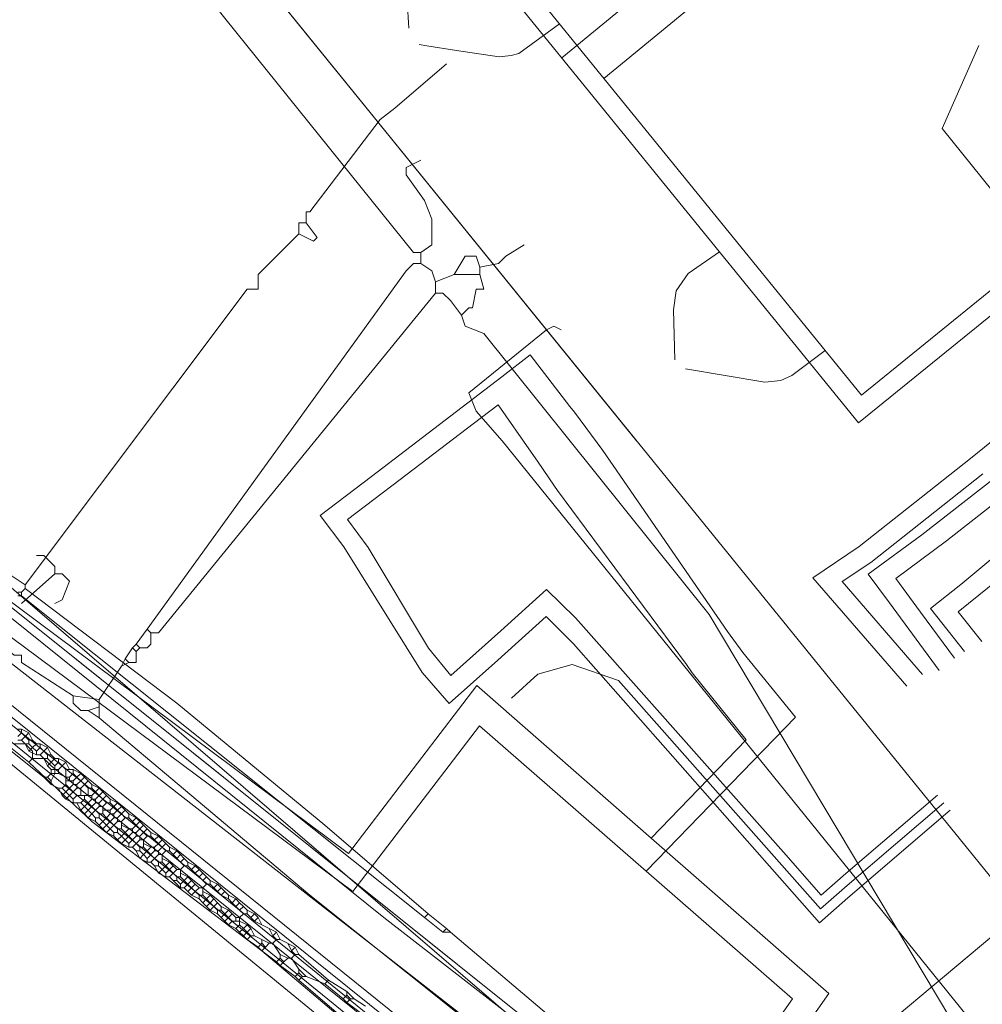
# Model space of a CAD drawing. Header units: metres. Extents: x 92810 to 93633, y 464687 to 465459.
# Tile 196 of 256: x 93231 to 93250, y 465132 to 465151. Entities that reach past the tile are written whole.
import ezdxf
from ezdxf.lldxf.tags import DXFTag

# ---------------------------------------------------------------- set-up
doc = ezdxf.new("R2010")
doc.units = ezdxf.units.M
for name, color, linetype, lineweight, transparency in [('B-OI-KL-DATA_KPN-G', 90, 'SI_B_DATA_KPN', 18, 0.4), ('B-OI-KL-DATA_LIANDER-G', 90, 'SI_B_DATA_LIANDER', 18, 0.4), ('B-OI-KL-DATA_ZIGGO BV-G', 90, 'SI_B_DATA_ZIGGO', 18, 0.4), ('B-OI-KL-ET_HS_LIANDER-G', 10, 'SI_B_ET_HS_LIANDON', 18, 0.4), ('B-OI-KL-ET_LS_LIANDER-G', 190, 'SI_B_ET_LS_LIANDER', 18, 0.4), ('B-OI-KL-GAS_LD_LIANDER-G', 30, 'SI_B_GAS_LD_LIANDER', 18, 0.4), ('B-WE-KL-DATA-G', 90, 'KL-DATA-N', 18, 0.4), ('B-WE-KL-DATA_MANTELBUIS-G', 90, 'CONTINUOUS', 18, 0.4), ('B-WE-KL-WARMTENET-G', 80, 'KL-WARMTENET-N', 18, 0.4), ('B-WE-KL-WATER-G', 170, 'KL-WATER-N', 18, 0.4)]:
    doc.layers.add(name, color=color, linetype=linetype, lineweight=lineweight, transparency=transparency)
doc.styles.get("Standard").update_dxf_attribs({"font": 'isocp.shx'})
tags = doc.linetypes.add('KL-DATA-N', pattern='A,4,-1,[101,NLCS.SHX,S=0.5,R=0,X=0,Y=0],-1,4,-1,["D",Standard,S=1,R=0,X=-0.25,Y=-0.5],-1.5', length=12.5).pattern_tags.tags
tags[18] = DXFTag(74, 10)
tags = doc.linetypes.add('KL-WARMTENET-N', pattern='A,7,-1.5,["WN",Standard,S=1,R=0,X=-0.3,Y=-0.5],-3', length=11.5).pattern_tags.tags
tags[6] = DXFTag(74, 10)
doc.linetypes.add('KL-WATER-N', pattern='A,7,-0.5,[168,NLCS.SHX,S=0.75,R=0,X=0.75,Y=0],-2', length=9.5)
doc.linetypes.add('SI_B_DATA_KPN', pattern='A,5,-2,["KPN",Standard,S=1.5,R=0,X=-0.51,Y=-0.75],-8', length=15)
doc.linetypes.add('SI_B_DATA_LIANDER', pattern='A,5,-2,["LI-DATA",Standard,S=1.5,R=0,X=-0.51,Y=-0.75],-11', length=18)
doc.linetypes.add('SI_B_DATA_ZIGGO', pattern='A,5,-2,["ZIGGO",Standard,S=1.5,R=0,X=-0.51,Y=-0.75],-9', length=16)
doc.linetypes.add('SI_B_ET_HS_LIANDON', pattern='A,5,-2,["LI-HS",Standard,S=1.5,R=0,X=-0.51,Y=-0.75],-10', length=17)
doc.linetypes.add('SI_B_ET_LS_LIANDER', pattern='A,5,-2,["LI-LS",Standard,S=1.5,R=0,X=-0.51,Y=-0.75],-10', length=17)
doc.linetypes.add('SI_B_GAS_LD_LIANDER', pattern='A,5,-2,["LI-G-LD",Standard,S=1.5,R=0,X=-0.51,Y=-0.75],-11', length=18)

msp = doc.modelspace()

# ---------------------------------------------------------------- linework, layer by layer
at = {"layer": 'B-OI-KL-DATA_KPN-G', "flags": 128}
for points in [[(93196.893, 465166.179), (93196.964, 465165.964), (93197.893, 465165.536), (93203.679, 465161.036), (93208.679, 465156.964), (93238.25, 465133.179), (93246.893, 465126.464), (93257.25, 465117.321), (93258.036, 465116.821), (93258.036, 465116.679), (93258.25, 465116.679), (93258.393, 465116.536), (93258.964, 465116.107)], [(93241.679, 465144.536), (93241.536, 465144.607), (93241.393, 465144.536), (93239.893, 465143.321), (93240.036, 465142.964), (93240.536, 465142.393), (93250.75, 465129.75), (93251.107, 465129.821), (93251.393, 465130.107), (93251.464, 465130.036), (93251.536, 465130.036)]]:
    msp.add_lwpolyline(points, dxfattribs=at)
at = {"layer": 'B-OI-KL-DATA_LIANDER-G', "flags": 128}
for points in [[(93229.821, 465137.893), (93230.036, 465137.893), (93230.179, 465137.75), (93239.607, 465130.179), (93240.321, 465129.536), (93242.036, 465128.107), (93242.036, 465127.964)], [(93231.036, 465136.464), (93231.393, 465136.179)], [(93231.107, 465136.536), (93231.321, 465136.536), (93231.464, 465136.393), (93231.464, 465136.25)], [(93231.464, 465136.25), (93231.393, 465136.179)], [(93231.464, 465136.25), (93231.679, 465136.25), (93231.821, 465136.107), (93239.464, 465129.964), (93240.607, 465128.964), (93240.607, 465128.821)], [(93231.393, 465136.179), (93232.607, 465135.036), (93235.893, 465132.536), (93237.321, 465131.321), (93239.107, 465129.75), (93240.107, 465128.964), (93240.536, 465128.75)]]:
    msp.add_lwpolyline(points, dxfattribs=at)
at = {"layer": 'B-OI-KL-DATA_ZIGGO BV-G', "flags": 128}
for points in [[(93233.462, 465154.32), (93251.999, 465131.461), (93250.839, 465130.517), (93257.583, 465122.198)], [(93234.002, 465153.654), (93238.096, 465148.606)], [(93238.096, 465148.606), (93243.135, 465142.392)], [(93220.632, 465148.502), (93237.543, 465133.974)], [(93223.2, 465145.461), (93237.543, 465133.974)], [(93223.2, 465145.461), (93248.201, 465125.438), (93257.425, 465119.296), (93259.224, 465118.888)], [(93237.543, 465133.974), (93254.325, 465119.556)], [(93248.201, 465125.438), (93237.543, 465133.974)]]:
    msp.add_lwpolyline(points, dxfattribs=at)
at = {"layer": 'B-OI-KL-ET_HS_LIANDER-G'}
for p, q in [((93231.893, 465136.107), (93231.893, 465135.964)), ((93232.107, 465136.036), (93232.107, 465135.75)), ((93232.321, 465135.679), (93232.179, 465135.536)), ((93232.821, 465135.321), (93232.821, 465135.179)), ((93233.179, 465135.036), (93233.179, 465134.893)), ((93233.321, 465134.893), (93233.179, 465134.75)), ((93233.321, 465134.75), (93233.179, 465134.607)), ((93233.607, 465134.679), (93233.607, 465134.536)), ((93233.821, 465134.464), (93233.679, 465134.321)), ((93233.964, 465134.393), (93233.964, 465134.25)), ((93234.321, 465134.107), (93234.321, 465133.964)), ((93234.75, 465133.75), (93234.75, 465133.607)), ((93235.321, 465133.25), (93235.179, 465133.107)), ((93235.464, 465133.179), (93235.464, 465133.036))]:
    msp.add_line(p, q, dxfattribs=at)
at = {"layer": 'B-OI-KL-ET_HS_LIANDER-G', "flags": 128}
for points in [[(93188.321, 465170.679), (93190.464, 465168.607), (93191.607, 465167.679), (93216.321, 465148.893), (93223.821, 465143.107), (93239.25, 465130.679), (93248.464, 465123.107), (93261.607, 465112.25), (93262.036, 465111.964), (93263.179, 465111.607), (93264.607, 465111.679), (93265.179, 465111.821), (93265.964, 465112.036), (93266.179, 465112.179), (93269.107, 465114.607), (93269.179, 465114.464)], [(93189.607, 465168.179), (93196.607, 465162.679), (93204.893, 465156.393), (93211.393, 465151.536), (93214.75, 465148.893), (93222.893, 465142.679), (93228.036, 465138.607), (93260.107, 465112.321), (93261.607, 465111.179), (93262.964, 465110.821)], [(93220.321, 465144.964), (93231.679, 465135.893)], [(93231.179, 465136.821), (93231.25, 465136.821)], [(93231.25, 465136.821), (93231.393, 465136.75)], [(93231.25, 465136.821), (93231.25, 465136.75)], [(93231.25, 465136.75), (93231.179, 465136.679)], [(93231.25, 465136.75), (93231.321, 465136.679)], [(93231.321, 465136.679), (93231.25, 465136.607)], [(93231.393, 465136.75), (93231.321, 465136.679)], [(93231.321, 465136.679), (93231.393, 465136.607)], [(93231.393, 465136.75), (93231.464, 465136.607)], [(93231.179, 465136.607), (93231.25, 465136.607)], [(93231.25, 465136.607), (93231.321, 465136.536)], [(93231.321, 465136.536), (93231.393, 465136.536)], [(93231.321, 465136.536), (93231.393, 465136.393)], [(93231.393, 465136.607), (93231.464, 465136.607)], [(93231.393, 465136.607), (93231.393, 465136.536)], [(93231.393, 465136.536), (93231.464, 465136.464)], [(93231.464, 465136.464), (93231.393, 465136.393)], [(93231.464, 465136.607), (93231.536, 465136.536)], [(93231.536, 465136.536), (93231.464, 465136.464)], [(93231.464, 465136.464), (93231.536, 465136.393)], [(93231.536, 465136.536), (93231.607, 465136.536)], [(93231.607, 465136.464), (93231.536, 465136.393)], [(93231.607, 465136.536), (93231.75, 465136.464)], [(93231.607, 465136.536), (93231.607, 465136.464)], [(93231.607, 465136.464), (93231.679, 465136.393)], [(93231.75, 465136.464), (93231.679, 465136.393)], [(93231.75, 465136.464), (93231.821, 465136.321)], [(93231.393, 465136.393), (93231.536, 465136.321)], [(93231.536, 465136.393), (93231.536, 465136.321)], [(93231.536, 465136.321), (93231.607, 465136.321)], [(93231.679, 465136.393), (93231.607, 465136.321)], [(93231.607, 465136.321), (93231.679, 465136.25)], [(93231.679, 465136.393), (93231.75, 465136.321)], [(93231.679, 465136.25), (93231.75, 465136.25)], [(93231.679, 465136.25), (93231.75, 465136.107)], [(93231.75, 465136.321), (93231.821, 465136.321)], [(93231.75, 465136.321), (93231.75, 465136.25)], [(93231.75, 465136.25), (93231.821, 465136.179)], [(93231.821, 465136.321), (93231.893, 465136.25)], [(93231.893, 465136.25), (93231.821, 465136.179)], [(93231.893, 465136.25), (93231.964, 465136.25)], [(93231.964, 465136.25), (93232.107, 465136.179)], [(93231.964, 465136.25), (93231.964, 465136.179)], [(93231.821, 465136.179), (93231.75, 465136.107)], [(93231.75, 465136.107), (93231.821, 465136.036)], [(93231.821, 465136.179), (93231.893, 465136.107)], [(93231.964, 465136.179), (93231.893, 465136.107)], [(93231.964, 465136.179), (93232.036, 465136.107)], [(93232.036, 465136.107), (93231.964, 465136.036)], [(93232.107, 465136.179), (93232.036, 465136.107)], [(93232.036, 465136.107), (93232.107, 465136.036)], [(93232.107, 465136.179), (93232.179, 465136.036)], [(93231.679, 465135.893), (93231.75, 465135.893)], [(93231.679, 465135.893), (93231.821, 465135.75)], [(93231.821, 465135.964), (93231.75, 465135.893)], [(93231.75, 465135.893), (93231.821, 465135.821)], [(93231.821, 465136.036), (93231.964, 465136.036)], [(93231.821, 465136.036), (93231.821, 465135.964)], [(93231.821, 465135.964), (93231.964, 465135.964)], [(93231.893, 465135.964), (93231.821, 465135.821)], [(93231.964, 465136.036), (93231.964, 465135.964)], [(93231.964, 465135.964), (93232.107, 465135.893)], [(93232.107, 465136.036), (93232.25, 465136.036)], [(93232.107, 465135.893), (93232.179, 465135.893)], [(93232.25, 465135.964), (93232.179, 465135.893)], [(93232.179, 465135.893), (93232.179, 465135.821)], [(93232.25, 465136.036), (93232.393, 465135.964)], [(93232.25, 465136.036), (93232.25, 465135.964)], [(93232.25, 465135.964), (93232.321, 465135.893)], [(93232.321, 465135.893), (93232.25, 465135.821)], [(93232.393, 465135.964), (93232.321, 465135.893)], [(93232.321, 465135.893), (93232.393, 465135.821)], [(93232.393, 465135.964), (93232.464, 465135.893)], [(93232.464, 465135.893), (93232.393, 465135.821)], [(93232.464, 465135.893), (93232.536, 465135.821)], [(93231.821, 465135.821), (93231.821, 465135.75)], [(93231.821, 465135.75), (93231.964, 465135.679)], [(93231.964, 465135.679), (93232.036, 465135.679)], [(93231.964, 465135.679), (93232.036, 465135.536)], [(93232.107, 465135.75), (93232.036, 465135.679)], [(93232.036, 465135.679), (93232.107, 465135.607)], [(93232.107, 465135.821), (93232.25, 465135.821)], [(93232.107, 465135.75), (93232.179, 465135.679)], [(93232.179, 465135.679), (93232.107, 465135.607)], [(93232.25, 465135.75), (93232.179, 465135.679)], [(93232.179, 465135.679), (93232.321, 465135.536)], [(93232.25, 465135.821), (93232.25, 465135.75)], [(93232.25, 465135.75), (93232.321, 465135.75)], [(93232.393, 465135.821), (93232.321, 465135.75)], [(93232.321, 465135.75), (93232.321, 465135.679)], [(93232.321, 465135.679), (93232.393, 465135.679)], [(93232.393, 465135.821), (93232.464, 465135.75)], [(93232.464, 465135.75), (93232.393, 465135.679)], [(93232.393, 465135.679), (93232.393, 465135.536)], [(93232.536, 465135.821), (93232.464, 465135.75)], [(93232.464, 465135.75), (93232.536, 465135.679)], [(93232.536, 465135.821), (93232.607, 465135.75)], [(93232.536, 465135.679), (93232.607, 465135.679)], [(93232.536, 465135.679), (93232.536, 465135.536)], [(93232.607, 465135.75), (93232.75, 465135.679)], [(93232.607, 465135.75), (93232.607, 465135.679)], [(93232.607, 465135.679), (93232.679, 465135.607)], [(93232.75, 465135.679), (93232.679, 465135.607)], [(93232.75, 465135.679), (93232.821, 465135.607)], [(93232.107, 465135.607), (93232.036, 465135.536)], [(93232.036, 465135.536), (93232.107, 465135.464)], [(93232.107, 465135.607), (93232.179, 465135.536)], [(93232.179, 465135.536), (93232.107, 465135.464)], [(93232.179, 465135.536), (93232.25, 465135.464)], [(93232.321, 465135.536), (93232.25, 465135.464)], [(93232.321, 465135.536), (93232.607, 465135.536)], [(93232.464, 465135.536), (93232.464, 465135.464)], [(93232.679, 465135.607), (93232.607, 465135.536)], [(93232.607, 465135.536), (93232.607, 465135.464)], [(93232.679, 465135.607), (93232.75, 465135.536)], [(93232.75, 465135.536), (93232.679, 465135.464)], [(93232.821, 465135.607), (93232.75, 465135.536)], [(93232.75, 465135.536), (93232.821, 465135.464)], [(93232.821, 465135.607), (93232.893, 465135.536)], [(93232.893, 465135.536), (93232.821, 465135.464)], [(93232.893, 465135.536), (93232.964, 465135.464)], [(93232.107, 465135.464), (93232.25, 465135.393)], [(93232.25, 465135.464), (93232.25, 465135.393)], [(93232.25, 465135.393), (93232.393, 465135.393)], [(93232.321, 465135.393), (93232.393, 465135.25)], [(93232.464, 465135.464), (93232.393, 465135.393)], [(93232.393, 465135.393), (93232.464, 465135.321)], [(93232.464, 465135.321), (93232.393, 465135.25)], [(93232.464, 465135.464), (93232.536, 465135.393)], [(93232.536, 465135.393), (93232.464, 465135.321)], [(93232.464, 465135.321), (93232.536, 465135.25)], [(93232.607, 465135.464), (93232.536, 465135.393)], [(93232.536, 465135.393), (93232.607, 465135.321)], [(93232.607, 465135.321), (93232.536, 465135.25)], [(93232.607, 465135.464), (93232.679, 465135.464)], [(93232.679, 465135.393), (93232.607, 465135.321)], [(93232.607, 465135.321), (93232.679, 465135.25)], [(93232.679, 465135.464), (93232.679, 465135.393)], [(93232.679, 465135.393), (93232.75, 465135.393)], [(93232.75, 465135.321), (93232.679, 465135.25)], [(93232.821, 465135.464), (93232.75, 465135.393)], [(93232.75, 465135.393), (93232.75, 465135.321)], [(93232.75, 465135.321), (93232.821, 465135.321)], [(93232.821, 465135.464), (93232.893, 465135.393)], [(93232.893, 465135.393), (93232.821, 465135.321)], [(93232.893, 465135.393), (93232.964, 465135.393)], [(93232.964, 465135.464), (93233.107, 465135.393)], [(93232.964, 465135.464), (93232.964, 465135.393)], [(93232.964, 465135.393), (93233.036, 465135.321)], [(93233.036, 465135.321), (93232.964, 465135.25)], [(93233.107, 465135.393), (93233.036, 465135.321)], [(93233.036, 465135.321), (93233.107, 465135.25)], [(93233.107, 465135.393), (93233.179, 465135.321)], [(93233.179, 465135.321), (93233.107, 465135.25)], [(93233.179, 465135.321), (93233.321, 465135.179)], [(93232.393, 465135.25), (93232.464, 465135.179)], [(93232.536, 465135.25), (93232.464, 465135.179)], [(93232.464, 465135.179), (93232.536, 465135.107)], [(93232.536, 465135.25), (93232.607, 465135.179)], [(93232.607, 465135.179), (93232.536, 465135.107)], [(93232.536, 465135.107), (93232.679, 465135.036)], [(93232.679, 465135.25), (93232.607, 465135.179)], [(93232.607, 465135.179), (93232.679, 465135.107)], [(93232.679, 465135.25), (93232.75, 465135.179)], [(93232.679, 465135.107), (93232.75, 465135.107)], [(93232.679, 465135.107), (93232.679, 465135.036)], [(93232.75, 465135.179), (93232.821, 465135.179)], [(93232.75, 465135.179), (93232.75, 465135.107)], [(93232.75, 465135.107), (93232.821, 465135.036)], [(93232.821, 465135.25), (93232.964, 465135.25)], [(93232.821, 465135.179), (93232.893, 465135.107)], [(93232.893, 465135.107), (93232.821, 465135.036)], [(93232.964, 465135.179), (93232.893, 465135.107)], [(93232.893, 465135.107), (93232.964, 465135.036)], [(93232.964, 465135.25), (93232.964, 465135.179)], [(93232.964, 465135.179), (93233.036, 465135.179)], [(93233.036, 465135.107), (93232.964, 465135.036)], [(93233.107, 465135.25), (93233.036, 465135.179)], [(93233.036, 465135.179), (93233.036, 465135.107)], [(93233.036, 465135.107), (93233.107, 465135.107)], [(93233.107, 465135.25), (93233.179, 465135.179)], [(93233.179, 465135.179), (93233.107, 465135.107)], [(93233.107, 465135.107), (93233.107, 465135.036)], [(93233.25, 465135.25), (93233.179, 465135.179)], [(93233.179, 465135.179), (93233.25, 465135.107)], [(93233.25, 465135.107), (93233.179, 465135.036)], [(93233.25, 465135.107), (93233.321, 465135.107)], [(93233.321, 465135.179), (93233.464, 465135.107)], [(93233.321, 465135.179), (93233.321, 465135.107)], [(93233.321, 465135.107), (93233.393, 465135.036)], [(93233.464, 465135.107), (93233.393, 465135.036)], [(93233.464, 465135.107), (93233.536, 465135.036)], [(93232.679, 465135.036), (93232.75, 465134.964)], [(93232.821, 465135.036), (93232.75, 465134.964)], [(93232.75, 465134.964), (93232.821, 465134.893)], [(93232.821, 465135.036), (93232.893, 465134.964)], [(93232.893, 465134.964), (93232.821, 465134.893)], [(93232.964, 465135.036), (93232.893, 465134.964)], [(93232.893, 465134.964), (93232.964, 465134.893)], [(93232.964, 465135.036), (93233.036, 465134.964)], [(93233.036, 465134.964), (93232.964, 465134.893)], [(93233.107, 465135.036), (93233.036, 465134.964)], [(93233.036, 465134.964), (93233.107, 465134.893)], [(93233.107, 465135.036), (93233.179, 465135.036)], [(93233.179, 465134.964), (93233.321, 465134.893)], [(93233.393, 465135.036), (93233.464, 465134.964)], [(93233.464, 465134.964), (93233.393, 465134.893)], [(93233.536, 465135.036), (93233.464, 465134.964)], [(93233.464, 465134.964), (93233.536, 465134.893)], [(93233.536, 465135.036), (93233.607, 465134.964)], [(93233.607, 465134.964), (93233.536, 465134.893)], [(93233.607, 465134.964), (93233.679, 465134.893)], [(93232.821, 465134.893), (93232.893, 465134.821)], [(93232.964, 465134.893), (93232.893, 465134.821)], [(93232.893, 465134.821), (93233.036, 465134.75)], [(93232.964, 465134.893), (93233.036, 465134.821)], [(93233.036, 465134.821), (93233.107, 465134.821)], [(93233.036, 465134.821), (93233.036, 465134.75)], [(93233.036, 465134.75), (93233.107, 465134.679)], [(93233.107, 465134.893), (93233.179, 465134.893)], [(93233.107, 465134.893), (93233.107, 465134.821)], [(93233.107, 465134.821), (93233.179, 465134.75)], [(93233.179, 465134.75), (93233.107, 465134.679)], [(93233.179, 465134.893), (93233.321, 465134.75)], [(93233.179, 465134.75), (93233.321, 465134.607)], [(93233.321, 465134.893), (93233.393, 465134.893)], [(93233.393, 465134.821), (93233.321, 465134.75)], [(93233.321, 465134.75), (93233.393, 465134.679)], [(93233.393, 465134.893), (93233.393, 465134.821)], [(93233.393, 465134.821), (93233.464, 465134.821)], [(93233.464, 465134.75), (93233.393, 465134.679)], [(93233.536, 465134.893), (93233.464, 465134.821)], [(93233.464, 465134.821), (93233.464, 465134.75)], [(93233.464, 465134.75), (93233.536, 465134.75)], [(93233.536, 465134.893), (93233.607, 465134.821)], [(93233.607, 465134.821), (93233.536, 465134.75)], [(93233.536, 465134.75), (93233.536, 465134.679)], [(93233.679, 465134.893), (93233.607, 465134.821)], [(93233.607, 465134.821), (93233.679, 465134.75)], [(93233.679, 465134.75), (93233.607, 465134.679)], [(93233.679, 465134.893), (93233.75, 465134.821)], [(93233.679, 465134.75), (93233.75, 465134.75)], [(93233.75, 465134.821), (93233.893, 465134.75)], [(93233.75, 465134.821), (93233.75, 465134.75)], [(93233.75, 465134.75), (93233.821, 465134.679)], [(93233.893, 465134.75), (93233.821, 465134.679)], [(93233.893, 465134.75), (93233.964, 465134.679)], [(93233.107, 465134.679), (93233.179, 465134.607)], [(93233.179, 465134.607), (93233.321, 465134.536)], [(93233.393, 465134.679), (93233.321, 465134.607)], [(93233.321, 465134.607), (93233.321, 465134.536)], [(93233.321, 465134.536), (93233.393, 465134.536)], [(93233.393, 465134.679), (93233.464, 465134.607)], [(93233.464, 465134.607), (93233.393, 465134.536)], [(93233.393, 465134.536), (93233.464, 465134.464)], [(93233.536, 465134.679), (93233.464, 465134.607)], [(93233.464, 465134.607), (93233.536, 465134.536)], [(93233.536, 465134.679), (93233.607, 465134.679)], [(93233.536, 465134.536), (93233.607, 465134.536)], [(93233.536, 465134.536), (93233.536, 465134.464)], [(93233.607, 465134.607), (93233.75, 465134.536)], [(93233.607, 465134.536), (93233.679, 465134.464)], [(93233.75, 465134.536), (93233.679, 465134.464)], [(93233.75, 465134.536), (93233.821, 465134.536)], [(93233.821, 465134.679), (93233.893, 465134.607)], [(93233.893, 465134.607), (93233.821, 465134.536)], [(93233.821, 465134.536), (93233.821, 465134.464)], [(93233.964, 465134.679), (93233.893, 465134.607)], [(93233.893, 465134.607), (93233.964, 465134.536)], [(93233.964, 465134.536), (93233.893, 465134.464)], [(93233.964, 465134.679), (93234.036, 465134.607)], [(93234.036, 465134.607), (93233.964, 465134.536)], [(93233.964, 465134.536), (93234.036, 465134.464)], [(93234.036, 465134.607), (93234.107, 465134.536)], [(93234.107, 465134.536), (93234.25, 465134.464)], [(93234.107, 465134.536), (93234.107, 465134.464)], [(93233.464, 465134.464), (93233.536, 465134.464)], [(93233.464, 465134.464), (93233.536, 465134.321)], [(93233.536, 465134.464), (93233.607, 465134.393)], [(93233.607, 465134.393), (93233.536, 465134.321)], [(93233.679, 465134.464), (93233.607, 465134.393)], [(93233.607, 465134.393), (93233.679, 465134.321)], [(93233.679, 465134.464), (93233.821, 465134.321)], [(93233.821, 465134.464), (93233.893, 465134.464)], [(93233.893, 465134.393), (93233.821, 465134.321)], [(93233.893, 465134.464), (93233.893, 465134.393)], [(93233.893, 465134.393), (93233.964, 465134.393)], [(93234.036, 465134.464), (93233.964, 465134.393)], [(93234.036, 465134.464), (93234.107, 465134.464)], [(93234.107, 465134.464), (93234.179, 465134.393)], [(93234.25, 465134.464), (93234.179, 465134.393)], [(93234.179, 465134.393), (93234.321, 465134.25)], [(93234.25, 465134.464), (93234.321, 465134.393)], [(93234.321, 465134.393), (93234.25, 465134.321)], [(93234.321, 465134.393), (93234.393, 465134.321)], [(93233.536, 465134.321), (93233.679, 465134.25)], [(93233.679, 465134.321), (93233.679, 465134.25)], [(93233.679, 465134.25), (93233.75, 465134.25)], [(93233.821, 465134.321), (93233.75, 465134.25)], [(93233.75, 465134.25), (93233.821, 465134.179)], [(93233.821, 465134.321), (93233.893, 465134.25)], [(93233.821, 465134.179), (93233.893, 465134.179)], [(93233.821, 465134.179), (93233.893, 465134.036)], [(93233.893, 465134.25), (93233.964, 465134.25)], [(93233.893, 465134.25), (93233.893, 465134.179)], [(93233.893, 465134.179), (93233.964, 465134.107)], [(93233.964, 465134.321), (93234.107, 465134.25)], [(93233.964, 465134.25), (93234.036, 465134.179)], [(93234.036, 465134.179), (93233.964, 465134.107)], [(93234.107, 465134.25), (93234.036, 465134.179)], [(93234.036, 465134.179), (93234.107, 465134.107)], [(93234.107, 465134.25), (93234.179, 465134.179)], [(93234.179, 465134.179), (93234.107, 465134.107)], [(93234.179, 465134.179), (93234.25, 465134.107)], [(93234.393, 465134.321), (93234.321, 465134.25)], [(93234.321, 465134.25), (93234.393, 465134.179)], [(93234.393, 465134.179), (93234.321, 465134.107)], [(93234.393, 465134.321), (93234.464, 465134.25)], [(93234.393, 465134.179), (93234.464, 465134.179)], [(93234.464, 465134.25), (93234.607, 465134.179)], [(93234.464, 465134.25), (93234.464, 465134.179)], [(93234.464, 465134.179), (93234.536, 465134.107)], [(93234.607, 465134.179), (93234.536, 465134.107)], [(93234.607, 465134.179), (93234.679, 465134.107)], [(93233.964, 465134.107), (93233.893, 465134.036)], [(93233.893, 465134.036), (93234.036, 465133.964)], [(93233.964, 465134.107), (93234.036, 465134.036)], [(93234.107, 465134.107), (93234.036, 465134.036)], [(93234.036, 465134.036), (93234.036, 465133.964)], [(93234.036, 465133.964), (93234.107, 465133.964)], [(93234.107, 465134.107), (93234.179, 465134.036)], [(93234.179, 465134.036), (93234.107, 465133.964)], [(93234.107, 465133.964), (93234.179, 465133.893)], [(93234.25, 465134.107), (93234.179, 465134.036)], [(93234.179, 465134.036), (93234.25, 465133.964)], [(93234.25, 465134.107), (93234.321, 465134.107)], [(93234.25, 465133.964), (93234.321, 465133.964)], [(93234.25, 465133.964), (93234.25, 465133.893)], [(93234.321, 465134.036), (93234.464, 465133.964)], [(93234.321, 465133.964), (93234.393, 465133.893)], [(93234.464, 465133.964), (93234.393, 465133.893)], [(93234.464, 465133.964), (93234.536, 465133.893)], [(93234.536, 465134.107), (93234.607, 465134.036)], [(93234.679, 465134.107), (93234.607, 465134.036)], [(93234.607, 465134.036), (93234.679, 465133.964)], [(93234.679, 465134.107), (93234.75, 465134.036)], [(93234.75, 465134.036), (93234.679, 465133.964)], [(93234.679, 465133.964), (93234.821, 465133.821)], [(93234.75, 465134.036), (93234.821, 465133.964)], [(93234.821, 465133.964), (93234.75, 465133.893)], [(93234.821, 465133.964), (93234.893, 465133.893)], [(93234.179, 465133.893), (93234.25, 465133.893)], [(93234.179, 465133.893), (93234.321, 465133.75)], [(93234.25, 465133.893), (93234.321, 465133.821)], [(93234.393, 465133.893), (93234.321, 465133.821)], [(93234.321, 465133.821), (93234.321, 465133.75)], [(93234.393, 465133.893), (93234.464, 465133.821)], [(93234.464, 465133.821), (93234.393, 465133.75)], [(93234.536, 465133.893), (93234.464, 465133.821)], [(93234.464, 465133.821), (93234.536, 465133.75)], [(93234.536, 465133.893), (93234.607, 465133.821)], [(93234.607, 465133.821), (93234.536, 465133.75)], [(93234.607, 465133.821), (93234.679, 465133.75)], [(93234.821, 465133.821), (93234.75, 465133.75)], [(93234.821, 465133.821), (93234.893, 465133.821)], [(93234.893, 465133.893), (93235.036, 465133.821)], [(93234.893, 465133.893), (93234.893, 465133.821)], [(93234.893, 465133.821), (93234.964, 465133.75)], [(93235.036, 465133.821), (93234.964, 465133.75)], [(93235.036, 465133.821), (93235.107, 465133.75)], [(93234.321, 465133.75), (93234.393, 465133.75)], [(93234.393, 465133.75), (93234.464, 465133.679)], [(93234.536, 465133.75), (93234.464, 465133.679)], [(93234.464, 465133.679), (93234.536, 465133.607)], [(93234.536, 465133.75), (93234.607, 465133.679)], [(93234.607, 465133.679), (93234.536, 465133.607)], [(93234.536, 465133.607), (93234.679, 465133.536)], [(93234.679, 465133.75), (93234.607, 465133.679)], [(93234.607, 465133.679), (93234.679, 465133.607)], [(93234.679, 465133.75), (93234.75, 465133.75)], [(93234.679, 465133.607), (93234.75, 465133.607)], [(93234.679, 465133.607), (93234.679, 465133.536)], [(93234.75, 465133.679), (93234.893, 465133.607)], [(93234.75, 465133.607), (93234.821, 465133.536)], [(93234.893, 465133.607), (93234.821, 465133.536)], [(93234.893, 465133.607), (93234.964, 465133.536)], [(93234.964, 465133.75), (93235.036, 465133.679)], [(93235.107, 465133.75), (93235.036, 465133.679)], [(93235.036, 465133.679), (93235.107, 465133.607)], [(93235.107, 465133.75), (93235.179, 465133.679)], [(93235.179, 465133.679), (93235.107, 465133.607)], [(93235.107, 465133.607), (93235.25, 465133.536)], [(93235.179, 465133.679), (93235.25, 465133.607)], [(93235.25, 465133.607), (93235.393, 465133.536)], [(93235.25, 465133.607), (93235.25, 465133.536)], [(93234.679, 465133.536), (93234.75, 465133.464)], [(93234.821, 465133.536), (93234.75, 465133.464)], [(93234.75, 465133.464), (93234.821, 465133.393)], [(93234.821, 465133.536), (93234.893, 465133.464)], [(93234.893, 465133.464), (93234.821, 465133.393)], [(93234.821, 465133.393), (93234.893, 465133.321)], [(93234.964, 465133.536), (93234.893, 465133.464)], [(93234.893, 465133.464), (93234.964, 465133.393)], [(93234.964, 465133.393), (93234.893, 465133.321)], [(93234.964, 465133.536), (93235.036, 465133.464)], [(93235.036, 465133.464), (93234.964, 465133.393)], [(93234.964, 465133.393), (93235.036, 465133.321)], [(93235.036, 465133.464), (93235.107, 465133.393)], [(93235.107, 465133.393), (93235.25, 465133.321)], [(93235.107, 465133.393), (93235.107, 465133.321)], [(93235.25, 465133.536), (93235.321, 465133.464)], [(93235.393, 465133.536), (93235.321, 465133.464)], [(93235.321, 465133.464), (93235.393, 465133.393)], [(93235.393, 465133.536), (93235.464, 465133.464)], [(93235.464, 465133.464), (93235.393, 465133.393)], [(93235.393, 465133.393), (93235.464, 465133.321)], [(93235.464, 465133.464), (93235.536, 465133.393)], [(93235.536, 465133.393), (93235.464, 465133.321)], [(93235.536, 465133.393), (93235.607, 465133.321)], [(93234.893, 465133.321), (93235.036, 465133.25)], [(93235.036, 465133.321), (93235.107, 465133.321)], [(93235.036, 465133.321), (93235.036, 465133.25)], [(93235.036, 465133.25), (93235.107, 465133.179)], [(93235.107, 465133.321), (93235.179, 465133.25)], [(93235.179, 465133.25), (93235.107, 465133.179)], [(93235.25, 465133.321), (93235.179, 465133.25)], [(93235.179, 465133.25), (93235.321, 465133.107)], [(93235.25, 465133.321), (93235.321, 465133.25)], [(93235.321, 465133.25), (93235.393, 465133.179)], [(93235.464, 465133.321), (93235.536, 465133.25)], [(93235.536, 465133.25), (93235.464, 465133.179)], [(93235.536, 465133.25), (93235.607, 465133.25)], [(93235.607, 465133.321), (93235.75, 465133.25)], [(93235.607, 465133.321), (93235.607, 465133.25)], [(93235.607, 465133.25), (93235.679, 465133.179)], [(93235.75, 465133.25), (93235.679, 465133.179)], [(93235.75, 465133.25), (93235.821, 465133.179)], [(93235.107, 465133.179), (93235.179, 465133.107)], [(93235.179, 465133.107), (93235.25, 465133.036)], [(93235.321, 465133.107), (93235.25, 465133.036)], [(93235.25, 465133.036), (93235.393, 465132.964)], [(93235.321, 465133.107), (93235.464, 465133.107)], [(93235.393, 465133.179), (93235.464, 465133.179)], [(93235.393, 465133.179), (93235.393, 465133.107)], [(93235.464, 465133.036), (93235.393, 465132.964)], [(93235.464, 465133.107), (93235.607, 465133.036)], [(93235.464, 465133.036), (93235.536, 465132.964)], [(93235.607, 465133.036), (93235.536, 465132.964)], [(93235.607, 465133.036), (93235.679, 465132.964)], [(93235.679, 465133.179), (93235.75, 465133.107)], [(93235.821, 465133.179), (93235.75, 465133.107)], [(93235.75, 465133.107), (93235.893, 465133.036)], [(93235.821, 465133.179), (93235.893, 465133.036)], [(93235.893, 465133.036), (93236.036, 465132.964)], [(93235.393, 465132.964), (93235.464, 465132.893)], [(93235.536, 465132.964), (93235.464, 465132.893)], [(93235.464, 465132.893), (93235.536, 465132.821)], [(93235.536, 465132.964), (93235.607, 465132.893)], [(93235.607, 465132.893), (93235.536, 465132.821)], [(93235.536, 465132.821), (93235.607, 465132.75)], [(93235.679, 465132.964), (93235.607, 465132.893)], [(93235.607, 465132.893), (93235.679, 465132.821)], [(93235.679, 465132.821), (93235.607, 465132.75)], [(93235.679, 465132.964), (93235.75, 465132.821)], [(93235.679, 465132.821), (93235.75, 465132.821)], [(93235.75, 465132.821), (93236.036, 465132.679)], [(93236.036, 465132.964), (93236.179, 465132.893)], [(93236.036, 465132.964), (93236.107, 465132.821)], [(93236.179, 465132.893), (93236.107, 465132.821)], [(93236.107, 465132.821), (93236.179, 465132.75)], [(93236.179, 465132.893), (93236.25, 465132.75)], [(93235.607, 465132.75), (93235.821, 465132.607)], [(93235.893, 465132.679), (93235.821, 465132.607)], [(93235.893, 465132.75), (93235.893, 465132.679)], [(93235.893, 465132.679), (93235.964, 465132.607)], [(93236.036, 465132.679), (93235.964, 465132.607)], [(93236.036, 465132.679), (93236.107, 465132.679)], [(93236.179, 465132.75), (93236.107, 465132.679)], [(93236.107, 465132.679), (93236.25, 465132.464)], [(93236.179, 465132.75), (93236.25, 465132.75)], [(93236.25, 465132.75), (93236.536, 465132.607)], [(93236.393, 465132.679), (93236.464, 465132.536)], [(93235.821, 465132.607), (93235.893, 465132.536)], [(93235.964, 465132.607), (93235.893, 465132.536)], [(93235.893, 465132.536), (93236.179, 465132.321)], [(93236.25, 465132.464), (93236.393, 465132.393)], [(93236.25, 465132.464), (93236.25, 465132.393)], [(93236.536, 465132.607), (93236.464, 465132.536)], [(93236.464, 465132.536), (93236.536, 465132.464)], [(93236.536, 465132.464), (93236.464, 465132.393)], [(93236.536, 465132.607), (93236.607, 465132.464)], [(93236.536, 465132.464), (93236.607, 465132.464)], [(93236.607, 465132.464), (93237.179, 465131.964)], [(93236.25, 465132.393), (93236.179, 465132.321)], [(93236.179, 465132.321), (93236.25, 465132.25)], [(93236.25, 465132.393), (93236.321, 465132.321)], [(93236.321, 465132.321), (93236.25, 465132.25)], [(93236.25, 465132.25), (93236.536, 465132.036)], [(93236.393, 465132.393), (93236.321, 465132.321)], [(93236.393, 465132.393), (93236.464, 465132.393)], [(93236.464, 465132.393), (93236.607, 465132.179)], [(93236.607, 465132.107), (93236.536, 465132.036)], [(93236.607, 465132.179), (93236.75, 465132.036)], [(93236.607, 465132.179), (93236.607, 465132.107)], [(93236.607, 465132.107), (93236.679, 465132.036)], [(93236.536, 465132.036), (93236.607, 465131.964)], [(93236.679, 465132.036), (93236.607, 465131.964)], [(93236.607, 465131.964), (93237.607, 465131.107)], [(93236.679, 465132.036), (93236.75, 465132.036)], [(93236.75, 465132.036), (93237.107, 465131.893)], [(93237.179, 465131.964), (93237.107, 465131.893)], [(93237.107, 465131.893), (93237.464, 465131.607)], [(93237.179, 465131.964), (93237.536, 465131.75)], [(93237.536, 465131.679), (93237.464, 465131.607)], [(93237.536, 465131.75), (93237.679, 465131.607)], [(93237.536, 465131.75), (93237.536, 465131.679)], [(93237.536, 465131.679), (93237.607, 465131.607)], [(93237.464, 465131.607), (93237.536, 465131.536)], [(93237.607, 465131.607), (93237.536, 465131.536)], [(93237.536, 465131.536), (93237.821, 465131.321)], [(93237.607, 465131.607), (93237.679, 465131.607)], [(93237.679, 465131.607), (93237.893, 465131.464)]]:
    msp.add_lwpolyline(points, dxfattribs=at)
at = {"layer": 'B-OI-KL-ET_LS_LIANDER-G'}
for p, q in [((93238.464, 465148.821), (93239.464, 465149.679)), ((93238.179, 465148.607), (93238.464, 465148.821)), ((93236.821, 465146.821), (93238.179, 465148.607)), ((93236.75, 465146.607), (93236.75, 465146.821)), ((93236.75, 465146.821), (93236.821, 465146.821)), ((93236.75, 465146.607), (93236.607, 465146.607)), ((93236.607, 465146.607), (93236.607, 465146.393)), ((93236.75, 465146.607), (93236.964, 465146.321)), ((93236.607, 465146.393), (93235.821, 465145.607)), ((93236.893, 465146.25), (93236.607, 465146.393)), ((93236.964, 465146.321), (93236.893, 465146.25)), ((93235.821, 465145.607), (93235.821, 465145.321)), ((93235.607, 465145.321), (93231.321, 465139.607)), ((93235.821, 465145.321), (93235.607, 465145.321)), ((93230.679, 465140.036), (93231.321, 465139.607)), ((93231.321, 465139.536), (93231.25, 465139.464)), ((93231.321, 465139.607), (93231.321, 465139.536)), ((93231.321, 465139.536), (93234.25, 465137.321)), ((93231.179, 465139.464), (93231.25, 465139.464)), ((93231.179, 465139.393), (93231.25, 465139.393)), ((93231.25, 465139.464), (93231.25, 465139.393)), ((93231.25, 465139.393), (93239.036, 465133.179)), ((93229.75, 465137.964), (93243.107, 465127.107)), ((93234.25, 465137.321), (93237.107, 465134.964)), ((93237.107, 465134.964), (93239.107, 465133.25)), ((93239.107, 465133.25), (93239.036, 465133.179)), ((93239.107, 465133.25), (93239.464, 465132.964)), ((93244.893, 465128.536), (93250.607, 465133.321)), ((93239.036, 465133.179), (93239.393, 465132.893)), ((93239.464, 465132.964), (93239.393, 465132.893)), ((93239.393, 465132.893), (93239.536, 465132.893)), ((93239.464, 465132.964), (93239.536, 465132.893)), ((93239.536, 465132.893), (93241.393, 465131.321))]:
    msp.add_line(p, q, dxfattribs=at)
at = {"layer": 'B-OI-KL-GAS_LD_LIANDER-G'}
msp.add_line((93232.75, 465137.393), (93232.75, 465137.036), dxfattribs=at)
at = {"layer": 'B-OI-KL-GAS_LD_LIANDER-G', "flags": 128}
for points in [[(93228.893, 465158.25), (93229.036, 465158.25), (93229.107, 465158.107), (93238.821, 465146.036), (93238.964, 465146.036)], [(93238.964, 465146.036), (93239.179, 465146.179), (93239.179, 465146.679), (93239.036, 465147.036), (93238.679, 465147.536), (93238.679, 465147.679), (93238.964, 465147.821)], [(93220.107, 465146.893), (93221.107, 465146.321), (93221.464, 465146.036), (93231.107, 465138.25), (93231.25, 465138.25), (93231.25, 465138.107), (93232.25, 465137.464)], [(93240.107, 465145.75), (93240.464, 465145.821), (93240.607, 465145.964), (93240.964, 465146.179)], [(93238.964, 465146.036), (93238.964, 465145.821)], [(93239.607, 465145.607), (93239.821, 465145.964), (93240.036, 465145.964), (93240.107, 465145.75)], [(93238.964, 465145.821), (93238.821, 465145.821), (93238.679, 465145.679), (93233.679, 465138.75)], [(93238.964, 465145.821), (93239.179, 465145.679), (93239.25, 465145.464)], [(93240.107, 465145.75), (93240.107, 465145.607)], [(93239.607, 465145.607), (93239.25, 465145.464)], [(93239.607, 465145.607), (93240.107, 465145.607)], [(93240.107, 465145.607), (93240.179, 465145.321), (93240.036, 465145.321), (93239.964, 465144.964), (93239.893, 465144.964), (93239.75, 465144.821)], [(93239.25, 465145.464), (93239.25, 465145.25)], [(93239.25, 465145.25), (93233.893, 465138.679), (93233.75, 465138.679)], [(93239.25, 465145.25), (93239.393, 465145.25), (93239.536, 465145.107), (93239.75, 465144.821)], [(93239.75, 465144.821), (93239.821, 465144.607), (93240.179, 465144.464), (93244.536, 465139.036), (93250.036, 465129.821), (93250.179, 465129.679), (93256.393, 465121.964)], [(93231.536, 465140.179), (93231.679, 465140.179), (93231.893, 465139.964), (93231.893, 465139.821)], [(93231.893, 465139.821), (93231.25, 465139.25)], [(93231.893, 465139.821), (93232.036, 465139.821), (93232.179, 465139.679), (93232.036, 465139.321), (93231.893, 465139.25)], [(93233.679, 465138.75), (93233.464, 465138.464)], [(93233.679, 465138.75), (93233.75, 465138.679)], [(93233.75, 465138.679), (93233.75, 465138.464), (93233.679, 465138.393), (93233.536, 465138.393)], [(93233.393, 465138.393), (93233.25, 465138.179)], [(93233.464, 465138.464), (93233.393, 465138.393)], [(93233.393, 465138.393), (93233.464, 465138.321)], [(93233.464, 465138.464), (93233.536, 465138.393)], [(93233.536, 465138.393), (93233.464, 465138.321)], [(93233.25, 465138.179), (93233.179, 465138.036)], [(93233.25, 465138.179), (93233.321, 465138.107)], [(93233.464, 465138.321), (93233.464, 465138.107), (93233.321, 465138.107)], [(93233.179, 465138.036), (93232.75, 465137.393)], [(93233.321, 465138.107), (93233.179, 465138.036)], [(93232.25, 465137.464), (93232.75, 465137.393)], [(93232.25, 465137.464), (93232.25, 465137.321), (93232.393, 465137.179), (93232.536, 465137.179)], [(93232.75, 465137.25), (93232.536, 465137.179)], [(93232.536, 465137.179), (93232.75, 465137.036)], [(93232.75, 465137.036), (93236.821, 465133.607), (93249.964, 465123.107), (93250.821, 465122.464), (93256.964, 465121.321), (93257.036, 465121.25), (93258.25, 465119.679)]]:
    msp.add_lwpolyline(points, dxfattribs=at)
at = {"layer": 'B-WE-KL-DATA-G'}
for points in [[(93169.43, 465190.19), (93175.14, 465183.24), (93179.1, 465178.73), (93183.3, 465174.44), (93187.71, 465170.37), (93192.35, 465166.56), (93223.31, 465142.87), (93261.71, 465111.64), (93263.16, 465111.17), (93266.2, 465111.62), (93269.36, 465114.29), (93278.79, 465124.1), (93289.89, 465134.6), (93296.73, 465140.49), (93301.36, 465144.22), (93307.2, 465148.62), (93329.19, 465166.02), (93347.08, 465181.19), (93354.264, 465187)], [(93241.888, 465138.067), (93241.224, 465137.883)], [(93242.786, 465137.762), (93241.888, 465138.067)], [(93241.224, 465137.883), (93240.717, 465137.417)], [(93245.886, 465134.247), (93242.786, 465137.762)], [(93249.071, 465135.397), (93247.201, 465133.798)], [(93246.685, 465133.343), (93245.886, 465134.247)], [(93247.201, 465133.798), (93246.685, 465133.343)]]:
    msp.add_lwpolyline(points, dxfattribs=at)
at = {"layer": 'B-WE-KL-DATA_MANTELBUIS-G'}
for points in [[(93241.888, 465138.067), (93241.224, 465137.883)], [(93242.786, 465137.762), (93241.888, 465138.067)], [(93241.224, 465137.883), (93240.717, 465137.417)], [(93245.886, 465134.247), (93242.786, 465137.762)], [(93249.071, 465135.397), (93247.201, 465133.798)], [(93246.685, 465133.343), (93245.886, 465134.247)], [(93247.201, 465133.798), (93246.685, 465133.343)]]:
    msp.add_lwpolyline(points, dxfattribs=at)
at = {"layer": 'B-WE-KL-WARMTENET-G'}
for points in [[(93242.504, 465149.397), (93247.245, 465153.299)], [(93247.422, 465142.738), (93239.147, 465152.928)], [(93247.477, 465143.272), (93239.891, 465152.615)], [(93241.688, 465149.799), (93244.567, 465152.168)], [(93238.736, 465150.368), (93238.667, 465151.433)], [(93241.644, 465150.455), (93240.856, 465149.88)], [(93239.084, 465150.029), (93238.934, 465150.054)], [(93239.656, 465149.939), (93239.084, 465150.029)], [(93240.477, 465149.816), (93239.656, 465149.939)], [(93249.04, 465148.427), (93249.746, 465150.033)], [(93240.711, 465149.838), (93240.477, 465149.816)], [(93240.856, 465149.88), (93240.711, 465149.838)], [(93251.17, 465145.782), (93249.04, 465148.427)], [(93252.933, 465147.213), (93247.422, 465142.738)], [(93252.398, 465147.268), (93247.477, 465143.272)], [(93249.4, 465139.614), (93258.364, 465147.09)], [(93244.735, 465146.047), (93244.128, 465145.629)], [(93244.128, 465145.629), (93243.896, 465145.295)], [(93249.586, 465142.052), (93253.927, 465145.568)], [(93243.896, 465145.295), (93243.844, 465144.924)], [(93243.844, 465144.924), (93243.874, 465143.956)], [(93241.077, 465144.058), (93240.529, 465143.629)], [(93241.846, 465143.057), (93241.077, 465144.058)], [(93246.311, 465143.788), (93246.775, 465144.138)], [(93237.565, 465134.414), (93224.823, 465143.919)], [(93244.077, 465143.781), (93245.614, 465143.528)], [(93245.92, 465143.559), (93246.135, 465143.654)], [(93246.135, 465143.654), (93246.311, 465143.788)], [(93240.529, 465143.629), (93238.01, 465141.703)], [(93245.614, 465143.528), (93245.92, 465143.559)], [(93237.65, 465133.678), (93225.005, 465143.09)], [(93240.456, 465143.089), (93239.974, 465142.722)], [(93241.096, 465142.173), (93240.456, 465143.089)], [(93241.932, 465142.946), (93241.846, 465143.057)], [(93241.932, 465142.946), (93242.481, 465142.205)], [(93239.974, 465142.722), (93238.563, 465141.646)], [(93241.218, 465141.999), (93241.096, 465142.173)], [(93242.481, 465142.205), (93244.891, 465138.706)], [(93248.642, 465140.573), (93250.875, 465142.318)], [(93241.218, 465141.999), (93241.548, 465141.513)], [(93247.433, 465140.349), (93249.586, 465142.052)], [(93247.658, 465140.042), (93249.824, 465141.755)], [(93249.12, 465140.458), (93250.846, 465141.813)], [(93238.01, 465141.703), (93237.017, 465140.946)], [(93238.563, 465141.646), (93237.55, 465140.874)], [(93241.548, 465141.513), (93241.608, 465141.431)], [(93241.608, 465141.431), (93244.1, 465138.068)], [(93237.017, 465140.946), (93237.477, 465140.343)], [(93237.55, 465140.874), (93237.949, 465140.333)], [(93247.61, 465139.812), (93248.642, 465140.573)], [(93248.141, 465139.731), (93249.12, 465140.458)], [(93237.477, 465140.343), (93238.988, 465137.912)], [(93237.949, 465140.333), (93239.111, 465138.387)], [(93246.541, 465139.746), (93247.433, 465140.349)], [(93247.108, 465139.671), (93247.658, 465140.042)], [(93249.349, 465139.089), (93250.313, 465139.866)], [(93246.541, 465139.746), (93248.355, 465137.649)], [(93247.108, 465139.671), (93248.661, 465137.876)], [(93248.019, 465139.258), (93247.61, 465139.812)], [(93248.621, 465139.082), (93248.141, 465139.731)], [(93240.512, 465138.72), (93241.395, 465139.517)], [(93241.395, 465139.517), (93241.953, 465138.971)], [(93248.815, 465139.152), (93249.4, 465139.614)], [(93248.981, 465137.954), (93248.019, 465139.258)], [(93249.472, 465138.321), (93248.815, 465139.152)], [(93249.803, 465138.514), (93249.349, 465139.089)], [(93240.452, 465138.155), (93241.384, 465138.996)], [(93241.384, 465138.996), (93241.912, 465138.466)], [(93241.953, 465138.971), (93245.971, 465134.438)], [(93249.278, 465138.191), (93248.621, 465139.082)], [(93239.545, 465137.855), (93240.512, 465138.72)], [(93244.891, 465138.706), (93245.189, 465138.302)], [(93239.111, 465138.387), (93239.545, 465137.855)], [(93241.912, 465138.466), (93245.8, 465134.058)], [(93239.514, 465137.317), (93240.452, 465138.155)], [(93246.204, 465137.05), (93245.189, 465138.302)], [(93244.1, 465138.068), (93244.206, 465137.908)], [(93238.988, 465137.912), (93239.514, 465137.317)], [(93245.254, 465136.615), (93244.206, 465137.908)], [(93237.565, 465134.414), (93240.05, 465137.66)], [(93243.415, 465134.713), (93240.05, 465137.66)], [(93243.321, 465134.071), (93246.204, 465137.05)], [(93237.65, 465133.678), (93240.101, 465136.88)], [(93243.321, 465134.071), (93240.101, 465136.88)], [(93243.415, 465134.713), (93245.254, 465136.615)], [(93247.177, 465134.028), (93248.951, 465135.544)], [(93247.214, 465133.556), (93249.19, 465135.25)], [(93246.846, 465131.707), (93243.415, 465134.713)], [(93245.971, 465134.438), (93246.701, 465133.611)], [(93246.147, 465131.606), (93243.321, 465134.071)], [(93245.8, 465134.058), (93246.668, 465133.075)], [(93246.701, 465133.611), (93247.177, 465134.028)], [(93246.668, 465133.075), (93247.214, 465133.556)], [(93244.521, 465128.396), (93246.846, 465131.707)], [(93243.821, 465128.295), (93246.147, 465131.606)]]:
    msp.add_lwpolyline(points, dxfattribs=at)
at = {"layer": 'B-WE-KL-WATER-G'}
msp.add_lwpolyline([(93196.187, 465166.796), (93214.808, 465151.432), (93215.482, 465150.876), (93216.072, 465150.389), (93216.751, 465149.829), (93217.264, 465149.405), (93217.867, 465148.907), (93218.999, 465147.973), (93229.731, 465139.119), (93247.432, 465125.299), (93248.187, 465124.71), (93256.939, 465117.356), (93259.858, 465115.476), (93263.849, 465113.465), (93264.324, 465113.126)], dxfattribs=at)

doc.saveas('drawing.dxf')
